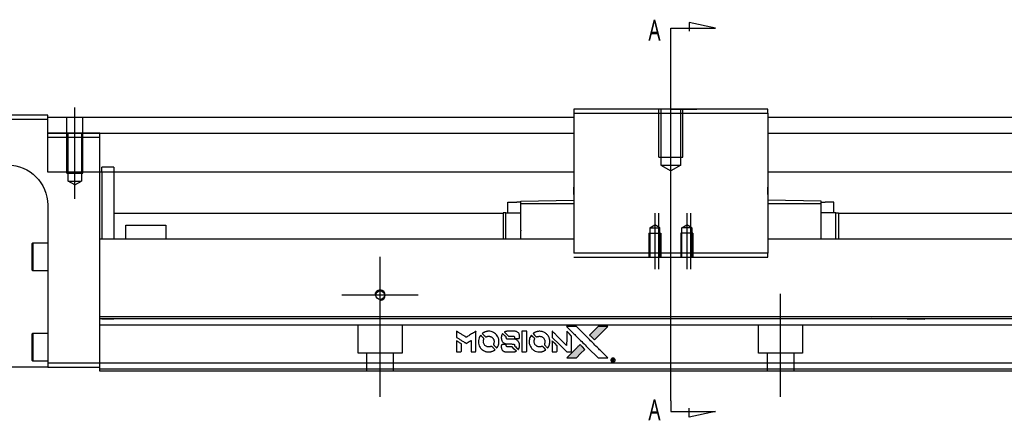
# Model space of a CAD drawing. Header units: millimetres. Extents: x 1805 to 4914, y -1594 to 860.
# Tile 39 of 41: x 3938 to 4184, y 91 to 191. Entities that reach past the tile are written whole.
import ezdxf
from ezdxf.lldxf.tags import DXFTag

# ---------------------------------------------------------------- set-up
doc = ezdxf.new("R2010")
doc.units = ezdxf.units.MM
doc.layers.get('0').update_dxf_attribs({"linetype": 'CONTINUOUS'})
doc.styles.add('CHN', font='Microsoft JhengHei.ttf')
tags = doc.linetypes.add('DASHED', pattern=[25.72, 12.86, -12.86]).pattern_tags.tags
tags[6:7] = [DXFTag(74, 4), DXFTag(75, 0), DXFTag(340, '0'), DXFTag(46, 0.0), DXFTag(50, 0.0), DXFTag(44, 0.0), DXFTag(45, 0.0)]
tags[4:5] = [DXFTag(74, 4), DXFTag(75, 0), DXFTag(340, '0'), DXFTag(46, 0.0), DXFTag(50, 0.0), DXFTag(44, 0.0), DXFTag(45, 0.0)]

# ---------------------------------------------------------------- blocks, each defined once
blk = doc.blocks.new('MosionX logo(完整正式版)')
h = blk.add_hatch(color=22)
h.dxf.hatch_style = 1
h.paths.add_polyline_path([(-1416, 1831), (-1517, 1831), (-1619, 1831), (-1707, 1742, 0.000288), (-1740, 1709, 0.000479), (-1769, 1680, 0.000013), (-1794, 1654, 0.197177), (-1794, 1654, 0.197497), (-1794, 1653, 0.00004), (-1779, 1638, 0.000834), (-1763, 1622, 0.000506), (-1744, 1603), (-1694, 1552), (-1555, 1692)])
h.paths.add_polyline_path([(-1892, 1355), (-1942, 1405, 0.000476), (-1962, 1424, 0.000789), (-1978, 1441, 0.000035), (-1993, 1455, 0.19758), (-1993, 1456, 0.198396), (-1994, 1455, 0.000019), (-2014, 1435, 0.000582), (-2036, 1413, 0.000351), (-2062, 1387, 0.000108), (-2174, 1275, 0.000692), (-2230, 1218, 0.000077), (-2269, 1179, 0.197527), (-2269, 1178, 0.410181), (-2269, 1177, 0.000493), (-2248, 1177, 0.002424), (-2219, 1177, 0.000529), (-2169, 1177), (-2070, 1177), (-1981, 1266)])
at = {"color": 22}
for points in [[(-4562, 1668), (-4562, 1603), (-4545, 1592, -0.000297), (-4534, 1586, -0.000037), (-4510, 1571, -0.000043), (-4482, 1554, -0.000036), (-4452, 1535, 0.000044), (-4422, 1517, 0.000063), (-4396, 1501, 0.000035), (-4374, 1488, 0.0009), (-4368, 1484), (-4360, 1479), (-4348, 1486, 0.001175), (-4342, 1490, 0.000208), (-4329, 1498, 0.000225), (-4315, 1506, 0.000203), (-4300, 1516, -0.000711), (-4286, 1525, -0.001119), (-4274, 1532, -0.000263), (-4263, 1539, -0.04589), (-4262, 1539, -0.519312), (-4261, 1539, -0.001914), (-4261, 1521, -0.003124), (-4260, 1493, -0.000285), (-4260, 1421), (-4260, 1303), (-4219, 1303, 0.001727), (-4189, 1303, 0.025279), (-4179, 1303, 0.073886), (-4173, 1305, 0.07426), (-4167, 1308, 0.03264), (-4166, 1310, 0.01784), (-4164, 1311, 0.017712), (-4163, 1313, 0.026854), (-4162, 1315), (-4160, 1319), (-4160, 1526), (-4159, 1733), (-4162, 1731, -0.004595), (-4163, 1730, -0.00016), (-4169, 1726, -0.000298), (-4177, 1722, -0.000208), (-4185, 1717, 0.000986), (-4210, 1701, 0.00025), (-4250, 1676, 0.000268), (-4292, 1650, 0.000436), (-4329, 1627, -0.002932), (-4341, 1619, -0.004718), (-4351, 1613, -0.001113), (-4360, 1608, -0.227179), (-4361, 1608, -0.045982), (-4362, 1608, -0.000145), (-4374, 1616, -0.000825), (-4387, 1624, -0.000517), (-4403, 1634, 0.000056), (-4458, 1668, 0.000289), (-4488, 1687, 0.000481), (-4511, 1701, 0.000418), (-4535, 1715), (-4562, 1732)], [(-4068, 1643, 0.064158), (-4094, 1594, 0.06356), (-4108, 1539, 0.064004), (-4107, 1483, 0.066747), (-4091, 1429, 0.04321), (-4073, 1396, 0.044737), (-4050, 1367, 0.044901), (-4021, 1342, 0.044184), (-3989, 1323, 0.026293), (-3965, 1313, 0.033344), (-3941, 1306, 0.033227), (-3917, 1303, 0.025815), (-3890, 1302, 0.023119), (-3864, 1304, 0.031044), (-3841, 1308, 0.031337), (-3819, 1315, 0.024258), (-3796, 1325, 0.015622), (-3788, 1329, 0.008495), (-3778, 1335, 0.008415), (-3769, 1341, 0.020814), (-3763, 1346), (-3760, 1348), (-3791, 1379, 0.002843), (-3814, 1403, 0.033917), (-3823, 1411, 0.087906), (-3831, 1414, 0.073302), (-3839, 1416, 0.022047), (-3843, 1415, 0.026465), (-3847, 1415, 0.022233), (-3851, 1414, 0.009985), (-3857, 1412, -0.039011), (-3876, 1407, -0.044398), (-3896, 1406, -0.045096), (-3915, 1408, -0.04265), (-3934, 1413, -0.071154), (-3961, 1428, -0.068827), (-3983, 1450, -0.068713), (-3998, 1476, -0.070507), (-4005, 1506, -0.028605), (-4006, 1519, -0.031418), (-4005, 1531, -0.031044), (-4002, 1544, -0.02668), (-3998, 1556, 0.038913), (-3996, 1564, 0.043732), (-3995, 1571, 0.047754), (-3995, 1578, 0.075756), (-3997, 1583, 0.07294), (-3999, 1586, 0.003456), (-4006, 1594, 0.005023), (-4017, 1605, 0.002422), (-4030, 1619, 0.000819), (-4042, 1631, 0.001349), (-4053, 1641, 0.0001), (-4062, 1650, 0.205335), (-4062, 1651, 0.219821), (-4063, 1650, 0.002494), (-4064, 1648, 0.007089), (-4066, 1646, 0.004494)], [(-3917, 1731, 0.024131), (-3935, 1728, 0.022344), (-3954, 1723, 0.021883), (-3972, 1717, 0.020884), (-3990, 1709, 0.010669), (-4000, 1703, 0.010389), (-4011, 1697, 0.010913), (-4020, 1692, 0.022227), (-4026, 1687), (-4029, 1685), (-3996, 1653, 0.002452), (-3984, 1640, 0.003628), (-3972, 1630, 0.001662), (-3963, 1621, 0.070159), (-3960, 1619, 0.047671), (-3958, 1618, 0.018624), (-3956, 1618, 0.017921), (-3953, 1617, 0.018804), (-3950, 1617, 0.018255), (-3946, 1617, 0.041312), (-3943, 1617, 0.037164), (-3939, 1618, 0.012342), (-3935, 1620, -0.015101), (-3924, 1624, -0.035998), (-3916, 1626, -0.033244), (-3907, 1627, -0.011249), (-3894, 1627, -0.004059), (-3883, 1627, -0.019693), (-3877, 1627, -0.027943), (-3872, 1626, -0.014411), (-3866, 1624, -0.033089), (-3851, 1619, -0.033887), (-3838, 1613, -0.034021), (-3825, 1604, -0.033942), (-3814, 1594, -0.02816), (-3804, 1582, -0.035032), (-3796, 1570, -0.035269), (-3790, 1557, -0.029196), (-3785, 1543, -0.037862), (-3782, 1526, -0.043657), (-3782, 1510, -0.043064), (-3784, 1494, -0.035184), (-3790, 1477, 0.033699), (-3792, 1470, 0.052815), (-3793, 1463, 0.059167), (-3793, 1456, 0.058972), (-3791, 1450, 0.059208), (-3788, 1445, 0.021125), (-3783, 1439, 0.008691), (-3773, 1429, 0.000851), (-3749, 1405, 0.001873), (-3736, 1393, 0.013884), (-3730, 1387, 0.022355), (-3726, 1385, 0.341453), (-3725, 1385, 0.073011), (-3722, 1388, 0.004587), (-3714, 1399, 0.00748), (-3707, 1411, 0.016837), (-3702, 1420, 0.028606), (-3692, 1443, 0.031352), (-3685, 1465, 0.031004), (-3681, 1489, 0.0268), (-3680, 1514, 0.026698), (-3681, 1541, 0.03002), (-3686, 1566, 0.030357), (-3693, 1590, 0.028554), (-3703, 1614, 0.062944), (-3732, 1658, 0.062206), (-3772, 1694, 0.062448), (-3819, 1719, 0.064355), (-3870, 1731, 0.017377), (-3880, 1731, 0.008369), (-3893, 1731, 0.008367), (-3907, 1731, 0.01757)], [(-3610, 1675, 0.023289), (-3616, 1665, 0.026845), (-3621, 1655, 0.026047), (-3626, 1644, 0.019751), (-3629, 1631, 0.013249), (-3631, 1624, 0.025169), (-3631, 1618, 0.016532), (-3632, 1611, 0.002937), (-3632, 1598, 0.003317), (-3632, 1586, 0.011808), (-3631, 1578, 0.01777), (-3631, 1572, 0.021476), (-3630, 1567, 0.04325), (-3623, 1544, 0.045753), (-3612, 1523, 0.04649), (-3598, 1505, 0.047672), (-3581, 1490, 0.025315), (-3573, 1485, 0.015208), (-3564, 1480, 0.01512), (-3554, 1476, 0.022488), (-3546, 1473, 0.027857), (-3532, 1469, 0.034138), (-3519, 1467, 0.014286), (-3499, 1467, 0.00124), (-3449, 1467, -0.00103), (-3418, 1467, -0.002552), (-3396, 1466, -0.001594), (-3379, 1466, -0.047676), (-3374, 1466, -0.085307), (-3367, 1463, -0.097789), (-3361, 1457, -0.085947), (-3357, 1450, -0.051339), (-3356, 1440, 0.014634), (-3355, 1436, 0.015028), (-3355, 1433, 0.014927), (-3354, 1430, 0.059415), (-3353, 1429, 0.070595), (-3351, 1425, 0.00028), (-3315, 1389, 0.000111), (-3279, 1352, 0.200239), (-3277, 1352, 0.268906), (-3276, 1352, 0.001866), (-3271, 1361, 0.007532), (-3267, 1370, 0.017818), (-3263, 1376, 0.013256), (-3261, 1383, 0.011636), (-3258, 1391, 0.011528), (-3256, 1399, 0.012303), (-3254, 1407, 0.0423), (-3252, 1419, 0.013657), (-3252, 1437, 0.013857), (-3252, 1455, 0.037428), (-3254, 1468, 0.014927), (-3256, 1477, 0.0122), (-3259, 1486, 0.012518), (-3262, 1494, 0.023062), (-3265, 1501, 0.065961), (-3281, 1525, 0.06055), (-3304, 1545, 0.059676), (-3331, 1559, 0.060497), (-3360, 1567, 0.025683), (-3367, 1567, 0.001528), (-3386, 1567, 0.002124), (-3410, 1568, 0.001173), (-3439, 1568, -0.000809), (-3490, 1568, -0.017164), (-3506, 1568, -0.063931), (-3514, 1570, -0.108429), (-3520, 1573, -0.052941), (-3523, 1577, -0.063675), (-3525, 1582, -0.050562), (-3526, 1587, -0.020337), (-3527, 1595, 0.009897), (-3528, 1599, 0.016482), (-3528, 1603, 0.019019), (-3529, 1606, 0.06043), (-3530, 1608, 0.076267), (-3533, 1613, 0.00054), (-3566, 1646, 0.000307), (-3601, 1680, 0.142594), (-3604, 1681, 0.232419), (-3604, 1681, 0.022995), (-3606, 1680, 0.024627), (-3608, 1678, 0.015407)], [(-3516, 1731, 0.018538), (-3522, 1730, 0.010695), (-3530, 1729, 0.01068), (-3538, 1727, 0.017678), (-3544, 1725, 0.013849), (-3551, 1722, 0.011814), (-3559, 1719, 0.004513), (-3566, 1716, 0.290035), (-3566, 1715, 0.196418), (-3566, 1714, 0.000124), (-3554, 1702, 0.001477), (-3540, 1688, 0.000898), (-3524, 1671), (-3481, 1629), (-3427, 1628, -0.001471), (-3387, 1628, -0.028714), (-3374, 1627, -0.097073), (-3367, 1625, -0.084199), (-3361, 1620, -0.042698), (-3359, 1616, -0.053912), (-3357, 1612, -0.051004), (-3356, 1608, -0.032967), (-3355, 1602, 0.00807), (-3355, 1600, 0.003023), (-3355, 1596, 0.002994), (-3355, 1592, 0.003629), (-3355, 1588), (-3354, 1579), (-3313, 1579, 0.001618), (-3293, 1579, 0.005206), (-3280, 1579, 0.00535), (-3271, 1579, 0.060675), (-3268, 1580, 0.048484), (-3266, 1581, 0.02389), (-3264, 1582, 0.022812), (-3261, 1584, 0.02462), (-3259, 1586, 0.061781), (-3255, 1591, 0.080179), (-3253, 1596, 0.048561), (-3252, 1604, 0.010021), (-3251, 1619, 0.016602), (-3252, 1638, 0.031409), (-3254, 1653, 0.036474), (-3258, 1666, 0.03439), (-3263, 1679, 0.065928), (-3277, 1699, 0.069066), (-3296, 1715, 0.065697), (-3319, 1725, 0.051559), (-3346, 1731, 0.020904), (-3360, 1731, 0.000451), (-3431, 1731, 0.000419), (-3502, 1732, 0.022759)], [(-3202, 1517), (-3202, 1303), (-3160, 1303), (-3118, 1303), (-3113, 1306, 0.071429), (-3109, 1309, 0.054799), (-3105, 1313, 0.053585), (-3102, 1318, 0.060698), (-3101, 1323, 0.033975), (-3100, 1332, 0.000112), (-3100, 1441, 0.000726), (-3100, 1548, 0.001084), (-3101, 1641), (-3102, 1732), (-3152, 1732), (-3202, 1732)], [(-3011, 1643, 0.018008), (-3017, 1634, 0.009842), (-3023, 1622, 0.009807), (-3030, 1610, 0.015716), (-3035, 1599, 0.048467), (-3047, 1561, 0.045841), (-3052, 1520, 0.046006), (-3049, 1479, 0.049638), (-3039, 1441, 0.064819), (-3012, 1391, 0.06695), (-2974, 1350, 0.066691), (-2926, 1320, 0.063505), (-2872, 1304, 0.03135), (-2858, 1302, 0.010439), (-2837, 1302, 0.010391), (-2817, 1302, 0.032408), (-2803, 1304, 0.015696), (-2787, 1307, 0.018095), (-2771, 1312, 0.018551), (-2757, 1317, 0.018352), (-2743, 1323, 0.015568), (-2733, 1328, 0.009832), (-2723, 1334, 0.009795), (-2713, 1341, 0.023727), (-2706, 1346), (-2703, 1348), (-2734, 1379, 0.001528), (-2751, 1397, 0.010022), (-2760, 1406, 0.019586), (-2766, 1411, 0.061865), (-2771, 1413, 0.055054), (-2777, 1415, 0.061607), (-2784, 1416, 0.048725), (-2792, 1415, 0.020221), (-2802, 1412, -0.017722), (-2813, 1409, -0.02685), (-2822, 1407, -0.02759), (-2832, 1406, -0.020233), (-2843, 1406, -0.04793), (-2864, 1409, -0.048386), (-2883, 1416, -0.047866), (-2901, 1426, -0.044964), (-2917, 1440, -0.04333), (-2931, 1457, -0.050921), (-2941, 1475, -0.051473), (-2946, 1495, -0.0459), (-2948, 1516, -0.019014), (-2948, 1526, -0.024114), (-2947, 1535, -0.025081), (-2945, 1544, -0.023892), (-2942, 1553, 0.008624), (-2939, 1560, 0.026486), (-2938, 1564, 0.035074), (-2937, 1568, 0.02756), (-2937, 1573, 0.087163), (-2939, 1580, 0.073291), (-2942, 1587, 0.028074), (-2951, 1596, 0.002594), (-2973, 1619), (-3005, 1651)], [(-2860, 1730, 0.023681), (-2878, 1728, 0.022402), (-2896, 1723, 0.021929), (-2914, 1717, 0.020503), (-2931, 1709, 0.013745), (-2941, 1704, 0.009767), (-2952, 1698, 0.009658), (-2962, 1691, 0.027804), (-2968, 1687), (-2971, 1685), (-2939, 1653, 0.002053), (-2924, 1638, 0.006738), (-2914, 1628, 0.007826), (-2907, 1622, 0.063909), (-2903, 1619, 0.061532), (-2897, 1617, 0.068674), (-2891, 1617, 0.052072), (-2885, 1618, 0.019648), (-2875, 1621, -0.018366), (-2864, 1624, -0.0288), (-2854, 1626, -0.029061), (-2844, 1627, -0.019155), (-2832, 1627, -0.053809), (-2807, 1624, -0.058833), (-2784, 1615, -0.058566), (-2764, 1601, -0.052525), (-2746, 1582, -0.044733), (-2737, 1566, -0.040573), (-2729, 1547, -0.041123), (-2725, 1529, -0.04951), (-2725, 1511, -0.017369), (-2725, 1502, -0.024255), (-2727, 1495, -0.023787), (-2729, 1487, -0.015798), (-2732, 1479, 0.010631), (-2734, 1474, 0.033653), (-2735, 1470, 0.037806), (-2736, 1467, 0.016307), (-2736, 1462, 0.068179), (-2734, 1453, 0.095747), (-2731, 1446, 0.033418), (-2722, 1436, 0.002133), (-2695, 1409, 0.001452), (-2680, 1395, 0.012393), (-2673, 1388, 0.020479), (-2668, 1385, 0.344362), (-2667, 1385, 0.074287), (-2663, 1388, 0.005454), (-2656, 1400, 0.008391), (-2649, 1412, 0.017097), (-2643, 1422, 0.027375), (-2635, 1442, 0.02835), (-2628, 1463, 0.027723), (-2624, 1485, 0.023913), (-2623, 1509, 0.027047), (-2623, 1537, 0.031685), (-2627, 1563, 0.032425), (-2634, 1588, 0.031013), (-2644, 1612, 0.037914), (-2661, 1641, 0.040153), (-2682, 1667, 0.039834), (-2707, 1688, 0.036173), (-2736, 1707, 0.040752), (-2765, 1719, 0.035885), (-2796, 1728, 0.035491), (-2828, 1731, 0.037615)], [(-2572, 1669), (-2572, 1604), (-2422, 1453), (-2271, 1303), (-2229, 1303, 0.0008), (-2202, 1303, 0.010795), (-2192, 1303, 0.030495), (-2186, 1304, 0.080372), (-2183, 1305, 0.03816), (-2179, 1308, 0.041799), (-2176, 1310, 0.042486), (-2174, 1314, 0.042078), (-2172, 1317, 0.099276), (-2170, 1322, 0.003302), (-2170, 1343, 0.002586), (-2170, 1380, 0.000204), (-2170, 1477), (-2170, 1633), (-2221, 1683), (-2271, 1733), (-2271, 1583), (-2272, 1433), (-2419, 1582, 0.000253), (-2476, 1639, 0.000412), (-2524, 1687, 0.000041), (-2567, 1730, 0.041338), (-2570, 1732), (-2572, 1734)], [(-2150, 1708, -0.000056), (-2089, 1647, -0.000021), (-2004, 1562, -0.000021), (-1911, 1469, -0.000025), (-1823, 1381), (-1619, 1177), (-1518, 1177), (-1417, 1177), (-1553, 1315, 0.000274), (-1619, 1381, 0.000123), (-1705, 1467, 0.000121), (-1797, 1559, 0.000165), (-1879, 1641), (-2068, 1831), (-2170, 1831), (-2272, 1831)], [(-1707, 1742, 0.000288), (-1740, 1709, 0.000479), (-1769, 1680, 0.000013), (-1794, 1654, 0.197177), (-1794, 1654, 0.197497), (-1794, 1653, 0.00004), (-1779, 1638, 0.000836), (-1763, 1622, 0.000505), (-1744, 1603), (-1694, 1552), (-1555, 1692), (-1416, 1831), (-1517, 1831), (-1619, 1831)], [(-4562, 1417), (-4562, 1303), (-4521, 1303, 0.000842), (-4494, 1303, 0.010591), (-4484, 1303, 0.028995), (-4479, 1303, 0.069543), (-4475, 1305, 0.051063), (-4471, 1307, 0.039932), (-4468, 1310, 0.039414), (-4465, 1314, 0.045845), (-4462, 1318, 0.094811), (-4461, 1322, 0.007124), (-4461, 1333, 0.004713), (-4461, 1352, 0.000534), (-4461, 1395), (-4461, 1469), (-4471, 1475, 0.000828), (-4502, 1494, 0.000879), (-4532, 1513, 0.000048), (-4561, 1530, 0.137596), (-4562, 1531, 0.413028), (-4562, 1530, 0.000016), (-4562, 1497, 0.000623), (-4562, 1460, 0.000374)], [(-3615, 1454, 0.065483), (-3620, 1451, 0.053271), (-3625, 1447, 0.052018), (-3628, 1443, 0.0556), (-3631, 1437, 0.036839), (-3632, 1434, 0.026922), (-3632, 1430, 0.016905), (-3633, 1424, 0.004317), (-3633, 1416, 0.016369), (-3632, 1397, 0.029936), (-3630, 1382, 0.03418), (-3627, 1369, 0.031327), (-3621, 1356, 0.046935), (-3612, 1340, 0.054053), (-3600, 1327, 0.053701), (-3585, 1317, 0.045364), (-3568, 1309, 0.032479), (-3552, 1305, 0.03386), (-3537, 1303, 0.013578), (-3512, 1303, 0.001155), (-3450, 1303, 0.000413), (-3396, 1303, 0.005008), (-3375, 1304, 0.013199), (-3364, 1304, 0.033956), (-3355, 1305, 0.013909), (-3347, 1308, 0.010864), (-3337, 1310, 0.010938), (-3329, 1313, 0.028702), (-3323, 1316), (-3318, 1318), (-3362, 1362), (-3405, 1406), (-3455, 1406, -0.001504), (-3477, 1406, -0.00328), (-3493, 1406, -0.001901), (-3506, 1406, -0.061333), (-3510, 1407, -0.063621), (-3514, 1409, -0.048633), (-3518, 1412, -0.046769), (-3522, 1415, -0.047961), (-3525, 1420, -0.02678), (-3526, 1424, -0.050957), (-3527, 1427, -0.029398), (-3528, 1431, -0.00401), (-3528, 1441), (-3529, 1456), (-3569, 1456, 0.001061), (-3593, 1456, 0.009147), (-3604, 1455, 0.020721), (-3611, 1455, 0.051619)], [(-2572, 1416), (-2572, 1303), (-2530, 1303), (-2488, 1303), (-2483, 1306, 0.03146), (-2480, 1308, 0.026444), (-2478, 1310, 0.026444), (-2476, 1312, 0.031457), (-2475, 1314), (-2472, 1319), (-2471, 1375), (-2471, 1431), (-2521, 1481, 0.000745), (-2540, 1499, 0.001228), (-2556, 1515, 0.000087), (-2571, 1529, 0.195134), (-2571, 1530, 0.412117), (-2572, 1529, 0.000048), (-2572, 1496, 0.00109), (-2572, 1460, 0.000653)], [(-2062, 1387, 0.000108), (-2174, 1275, 0.000692), (-2230, 1218, 0.000077), (-2269, 1179, 0.197527), (-2269, 1178, 0.410182), (-2269, 1177, 0.000493), (-2248, 1177, 0.002424), (-2219, 1177, 0.000529), (-2170, 1177), (-2070, 1177), (-1981, 1266), (-1892, 1355), (-1942, 1405, 0.000476), (-1962, 1424, 0.000789), (-1978, 1441, 0.000035), (-1993, 1455, 0.19758), (-1993, 1456, 0.198396), (-1994, 1455, 0.000019), (-2014, 1435, 0.000582), (-2036, 1413, 0.000351)], [(-1319, 1173, 0.082374), (-1332, 1167, 0.083404), (-1342, 1157, 0.082663), (-1349, 1145, 0.07897), (-1351, 1130, 0.084941), (-1349, 1114, 0.08953), (-1341, 1100, 0.090743), (-1329, 1090, 0.090193), (-1313, 1085, 0.10067), (-1296, 1085, 0.099454), (-1281, 1093, 0.097736), (-1269, 1106, 0.09365), (-1263, 1122, 0.07584), (-1263, 1135, 0.068415), (-1267, 1148, 0.068328), (-1274, 1159, 0.075277), (-1283, 1168, 0.059367), (-1291, 1172, 0.048986), (-1300, 1174, 0.048519), (-1310, 1174, 0.055347)], [(-1325, 1129), (-1325, 1104), (-1322, 1104), (-1319, 1104), (-1319, 1114), (-1319, 1125), (-1313, 1125), (-1306, 1126), (-1302, 1119, -0.003356), (-1300, 1116, -0.002757), (-1298, 1113, -0.002784), (-1296, 1110, -0.007382), (-1295, 1108, 0.019487), (-1294, 1105, 0.098302), (-1293, 1104, 0.116932), (-1291, 1104, 0.032798), (-1289, 1104), (-1285, 1104), (-1288, 1108, 0.005748), (-1289, 1111, 0.002522), (-1291, 1114, 0.002495), (-1293, 1117, 0.00334), (-1295, 1120), (-1299, 1126), (-1296, 1128, 0.066516), (-1292, 1130, 0.085926), (-1290, 1133, 0.082934), (-1289, 1137, 0.05747), (-1289, 1141, 0.023576), (-1289, 1144, 0.043538), (-1289, 1146, 0.050891), (-1290, 1148, 0.049897), (-1291, 1149, 0.067884), (-1295, 1152, 0.077412), (-1298, 1154, 0.049266), (-1304, 1154, 0.012208), (-1313, 1155), (-1325, 1155)], [(-1298, 1147, -0.120545), (-1296, 1144, -0.09136), (-1295, 1141, -0.087576), (-1296, 1137, -0.098026), (-1297, 1134, -0.079907), (-1299, 1133, -0.087697), (-1300, 1132, -0.041371), (-1303, 1132, -0.005557), (-1309, 1132), (-1319, 1131), (-1319, 1140), (-1319, 1149), (-1310, 1149, -0.007471), (-1305, 1149, -0.035301), (-1302, 1148, -0.060486), (-1300, 1148, -0.063546)]]:
    blk.add_lwpolyline(points, format="xyb", close=True, dxfattribs=at)

msp = doc.modelspace()

# ---------------------------------------------------------------- linework, layer by layer
for p, q in [((4111.89, 188.88), (4105.31, 190.31)), ((4105.31, 190.31), (4105.31, 188.08)), ((4100.75, 188.88), (4111.89, 188.88)), ((4100.75, 186.24), (4100.75, 188.88)), ((4100.75, 95.75), (4100.75, 186.24)), ((4100.75, 168.67), (4107.25, 168.67)), ((4100.75, 95.75), (4100.75, 93.11)), ((4105.31, 91.68), (4105.31, 93.91)), ((4100.75, 93.11), (4111.89, 93.11)), ((4111.89, 93.11), (4105.31, 91.68))]:
    msp.add_line(p, q)
at = {"ltscale": 0.2}
for p, q in [((4100.75, 150.23), (4100.75, 171.67)), ((3951.89, 146.26), (3951.89, 169.08)), ((4096.75, 142.67), (4096.75, 128.67)), ((4097.64, 142.67), (4097.64, 128.67)), ((4104.75, 142.67), (4104.75, 128.67)), ((4105.64, 142.67), (4105.64, 128.67)), ((4028.14, 112.65), (4028.14, 131.7)), ((4037.67, 122.17), (4018.62, 122.17)), ((4028.14, 96.76), (4028.14, 122.51)), ((4128.14, 96.76), (4128.14, 122.51))]:
    msp.add_line(p, q, dxfattribs=at)
at = {"linetype": 'Continuous'}
for p, q in [((4076.5, 168.67), (4076.5, 167.67)), ((4125, 168.67), (4076.5, 168.67)), ((4076.5, 167.67), (4076.5, 132.67)), ((4076.5, 167.67), (4125, 167.67)), ((4125, 167.67), (4125, 168.67)), ((4125, 167.67), (4125, 132.67)), ((3945.14, 167.17), (3871.14, 167.17)), ((3871.14, 166.17), (3945.14, 166.17)), ((3945.14, 166.17), (3945.14, 167.17)), ((3945.14, 166.67), (4076.5, 166.67)), ((3945.14, 152.9), (3945.14, 166.17)), ((4125, 166.67), (4311.14, 166.67)), ((3945.14, 162.67), (4076.5, 162.67)), ((4125, 162.67), (4311.14, 162.67)), ((4076.5, 152.9), (3945.14, 152.9)), ((3958.14, 137.17), (3958.14, 152.9)), ((3958.64, 152.9), (3958.64, 136.17)), ((3961.64, 152.9), (3961.64, 136.17)), ((4311.14, 152.9), (4125, 152.9)), ((4076.5, 148.17), (4076.5, 149.17)), ((4076.5, 147.32), (4076.5, 148.17)), ((4125, 148.62), (4125, 149.17)), ((4125, 148.12), (4125, 148.62)), ((4125, 147.32), (4125, 148.12)), ((4060.05, 142.69), (4060.05, 145.39)), ((4060.05, 145.39), (4062.25, 145.39)), ((4063.25, 145.39), (4062.25, 145.39)), ((4063.25, 145.66), (4076.5, 145.89)), ((4063.25, 145.09), (4063.25, 145.66)), ((4063.25, 138.43), (4063.25, 145.09)), ((4063.25, 145.09), (4076.5, 145.09)), ((4138.25, 145.66), (4125, 145.89)), ((4125, 145.09), (4138.25, 145.09)), ((4138.25, 145.09), (4138.25, 145.66)), ((4138.25, 145.39), (4139.25, 145.39)), ((4138.25, 136.17), (4138.25, 145.09)), ((4141.45, 145.39), (4139.25, 145.39)), ((4141.45, 142.69), (4141.45, 145.39)), ((3945.14, 144.67), (3945.14, 105.17)), ((3961.65, 142.67), (4058.9, 142.67)), ((4058.85, 142.69), (4058.85, 136.17)), ((4058.85, 142.69), (4058.9, 142.69)), ((4059.57, 142.69), (4058.9, 142.69)), ((4058.9, 142.69), (4058.9, 136.17)), ((4059.57, 142.69), (4063.25, 142.69)), ((4059.57, 136.17), (4059.57, 142.69)), ((4141.92, 142.69), (4138.25, 142.69)), ((4141.92, 136.17), (4141.92, 142.69)), ((4141.92, 142.69), (4142.6, 142.69)), ((4142.6, 142.69), (4142.6, 136.17)), ((4142.65, 142.69), (4142.6, 142.69)), ((4142.6, 142.67), (4298.14, 142.67)), ((4142.65, 142.69), (4142.65, 136.17)), ((3964.64, 139.67), (3974.64, 139.67)), ((3964.64, 136.17), (3964.64, 139.67)), ((3974.64, 139.67), (3974.64, 136.17)), ((4063.25, 138.43), (4063.25, 138.21)), ((4063.25, 136.17), (4063.25, 138.21)), ((3941.14, 134.99), (3941.39, 135.24)), ((3941.39, 135.24), (3945.14, 135.24)), ((3941.39, 135.24), (3941.39, 131.74)), ((3958.14, 136.17), (3958.14, 137.17)), ((4076.5, 136.17), (3958.14, 136.17)), ((3958.14, 116.72), (3958.14, 136.17)), ((4298.14, 136.17), (4125, 136.17)), ((3941.14, 134.99), (3941.14, 131.74)), ((3941.14, 131.74), (3941.14, 128.49)), ((3941.39, 131.74), (3941.39, 128.24)), ((4125, 132.67), (4076.5, 132.67)), ((4076.5, 131.67), (4125, 131.67)), ((4125, 131.67), (4125, 132.67)), ((3941.39, 128.24), (3941.14, 128.49)), ((3945.14, 128.24), (3941.39, 128.24)), ((4298.14, 116.72), (3958.14, 116.72)), ((3958.14, 116.22), (3958.14, 116.72)), ((3958.14, 105.17), (3958.14, 116.22)), ((3941.14, 112.42), (3941.39, 112.67)), ((3941.14, 112.42), (3941.14, 109.17)), ((3941.39, 112.67), (3945.14, 112.67)), ((3941.39, 112.67), (3941.39, 109.17)), ((3941.14, 109.17), (3941.14, 105.92)), ((3941.39, 109.17), (3941.39, 105.67)), ((3941.39, 105.67), (3941.14, 105.92)), ((3945.14, 104.17), (3885.14, 104.17)), ((3945.14, 105.67), (3941.39, 105.67)), ((3945.14, 105.17), (3945.14, 104.17)), ((3958.14, 105.17), (3945.14, 105.17)), ((3945.14, 104.17), (3958.14, 104.17)), ((4298.14, 105.17), (3958.14, 105.17)), ((3958.14, 103.17), (3958.14, 105.17)), ((4298.14, 103.17), (3958.14, 103.17))]:
    msp.add_line(p, q, dxfattribs=at)
at = {"linetype": 'DASHED', "ltscale": 0.3}
for p, q in [((4097.75, 156.67), (4097.75, 168.67)), ((4098.25, 168.67), (4098.25, 154.67)), ((4103.25, 154.67), (4103.25, 168.67)), ((4103.75, 156.67), (4103.75, 168.67)), ((4097.75, 156.67), (4103.75, 156.67)), ((4098.25, 154.67), (4103.25, 154.67)), ((4098.25, 154.67), (4100.75, 153.23)), ((4103.25, 154.67), (4100.75, 153.23))]:
    msp.add_line(p, q, dxfattribs=at)
at = {"linetype": 'DASHED', "ltscale": 0.2}
for p, q in [((3949.89, 152.67), (3949.89, 166.67)), ((3953.89, 152.67), (3953.89, 166.67)), ((3950.24, 150.67), (3950.24, 162.67)), ((3953.54, 162.67), (3953.54, 150.67)), ((3958.14, 152.9), (3958.14, 162.67)), ((3945.14, 161.67), (3958.14, 161.67)), ((3949.89, 152.67), (3953.89, 152.67)), ((3961.64, 154.17), (3958.64, 154.17)), ((3958.64, 152.9), (3958.64, 154.17)), ((3961.64, 154.17), (3961.64, 152.9)), ((3950.24, 150.67), (3953.54, 150.67)), ((3951.89, 149.72), (3950.24, 150.67)), ((3951.89, 149.72), (3953.54, 150.67))]:
    msp.add_line(p, q, dxfattribs=at)
at = {"linetype": 'DASHED'}
for p, q in [((3958.14, 162.67), (3945.14, 162.67)), ((4125, 148.62), (4125, 148.62)), ((4125, 147.32), (4125, 147.17)), ((3961.64, 116.17), (3958.64, 116.17)), ((4150.89, 116.4), (4164.14, 116.17)), ((4298.14, 114.67), (3958.14, 114.67)), ((4022.64, 107.67), (4022.64, 114.67)), ((4033.64, 114.67), (4033.64, 107.67)), ((4122.64, 107.67), (4122.64, 114.67)), ((4133.64, 114.67), (4133.64, 107.67)), ((4033.64, 107.67), (4022.64, 107.67)), ((4024.84, 103.17), (4024.84, 107.67)), ((4031.44, 107.67), (4031.44, 103.17)), ((4133.64, 107.67), (4122.64, 107.67)), ((4124.84, 103.17), (4124.84, 107.67)), ((4131.44, 107.67), (4131.44, 103.17)), ((4298.14, 103.67), (3958.14, 103.67))]:
    msp.add_line(p, q, dxfattribs=at)
at = {"linetype": 'DASHED', "ltscale": 0.1}
for p, q in [((3958.14, 161.67), (3958.14, 162.67)), ((4095.5, 138.98), (4096.75, 139.7)), ((4095.5, 138.98), (4095.5, 131.67)), ((4095.5, 138.98), (4098, 138.98)), ((4098, 138.98), (4096.75, 139.7)), ((4098, 131.67), (4098, 138.98)), ((4103.5, 138.98), (4104.75, 139.7)), ((4103.5, 131.67), (4103.5, 138.98)), ((4106, 138.98), (4103.5, 138.98)), ((4106, 138.98), (4104.75, 139.7)), ((4106, 138.98), (4106, 131.67)), ((4095.25, 137.67), (4098.25, 137.67)), ((4095.25, 137.67), (4095.25, 131.67)), ((4098.25, 137.67), (4098.25, 131.67)), ((4106.25, 137.67), (4103.25, 137.67)), ((4103.25, 137.67), (4103.25, 131.67)), ((4106.25, 137.67), (4106.25, 131.67))]:
    msp.add_line(p, q, dxfattribs=at)
at = {"linetype": 'Continuous'}
msp.add_circle((4028.14, 122.17), 1.07, dxfattribs=at)
at = {"linetype": 'Continuous', "extrusion": (0, 0, -1)}
msp.add_arc((-3935.14, 144.67), 10, 90, 180, dxfattribs=at)
msp.add_arc((4028.14, 122.17), 1.3, 270, 180)
at = {"linetype": 'Continuous'}
msp.add_open_spline([(4298.14, 116.22), (3958.14, 116.22)], degree=1, dxfattribs=at)

# ---------------------------------------------------------------- block references
at = {"xscale": 0.012, "yscale": 0.012, "zscale": 0.012}
msp.add_blockref('MosionX logo(完整正式版)', (4101.99, 92.36), dxfattribs=at)

# ---------------------------------------------------------------- texts
at = {"style": 'CHN', "width": 0.7}
for p in [(4095.13, 185.74), (4095.13, 90.89)]:
    msp.add_text('A', height=5.25, dxfattribs=at).set_placement(p)

doc.saveas('drawing.dxf')
